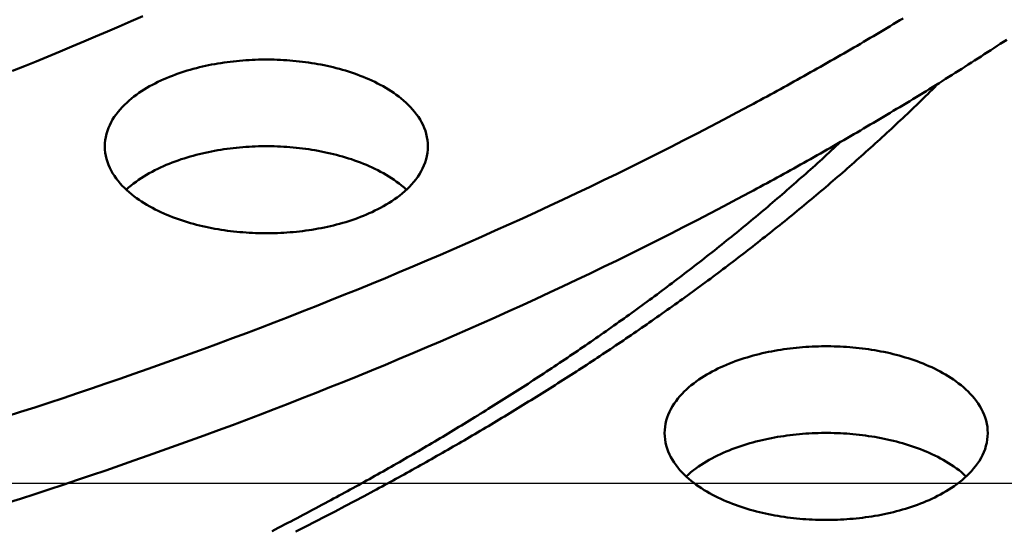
# Model space of a CAD drawing. Header units: millimetres. Extents: x 0 to 841, y 0 to 594.
# Tile 21 of 36: x 411 to 448, y 316 to 336. Entities that reach past the tile are written whole.
import ezdxf

# ---------------------------------------------------------------- set-up
doc = ezdxf.new("R2010")
doc.units = ezdxf.units.MM
for name, color, linetype, lineweight in [('COTA', 7, 'CONTINUOUS', 25), ('FINA', 7, 'CONTINUOUS', 25), ('VIS', 7, 'CONTINUOUS', 50)]:
    doc.layers.add(name, color=color, linetype=linetype, lineweight=lineweight)

msp = doc.modelspace()

# ---------------------------------------------------------------- linework, layer by layer
at = {"layer": 'COTA'}
msp.add_line((335.5, 317.76), (569.498, 317.76), dxfattribs=at)
at = {"layer": 'FINA'}
for points in [[(410.325, 333.549), (410.783, 333.732), (411.24, 333.917), (411.697, 334.104), (412.152, 334.292), (412.608, 334.482), (413.062, 334.673), (413.516, 334.866), (413.969, 335.06), (414.422, 335.256), (414.874, 335.453), (415.325, 335.652)], [(410.325, 333.549), (410.783, 333.732), (411.24, 333.917), (411.697, 334.104), (412.152, 334.292), (412.608, 334.482), (413.062, 334.673), (413.516, 334.866), (413.969, 335.06), (414.422, 335.256), (414.874, 335.453), (415.325, 335.652)], [(438.625, 332.225), (438.754, 332.294), (438.884, 332.364), (439.013, 332.434), (439.142, 332.503), (439.271, 332.574), (439.4, 332.644), (439.529, 332.714), (439.657, 332.784), (439.786, 332.855), (439.915, 332.926), (440.043, 332.997), (440.172, 333.068), (440.3, 333.139), (440.428, 333.21), (440.557, 333.282), (440.685, 333.353), (440.813, 333.425), (440.941, 333.497), (441.069, 333.569), (441.197, 333.641), (441.325, 333.713), (441.452, 333.785), (441.58, 333.858), (441.707, 333.931), (441.835, 334.003), (441.962, 334.076), (442.09, 334.149), (442.217, 334.223), (442.344, 334.296), (442.471, 334.37), (442.598, 334.443), (442.725, 334.517), (442.852, 334.591), (442.978, 334.665), (443.105, 334.739), (443.232, 334.814), (443.358, 334.888), (443.485, 334.963), (443.611, 335.038), (443.737, 335.113), (443.863, 335.188), (443.989, 335.263), (444.115, 335.338), (444.241, 335.414), (444.367, 335.49), (444.493, 335.565)], [(438.625, 328.903), (438.754, 328.972), (438.884, 329.042), (439.013, 329.111), (439.142, 329.181), (439.271, 329.251), (439.4, 329.322), (439.529, 329.392), (439.657, 329.462), (439.786, 329.533), (439.915, 329.604), (440.043, 329.675), (440.172, 329.746), (440.3, 329.817), (440.428, 329.888), (440.557, 329.96), (440.685, 330.031), (440.813, 330.103), (440.941, 330.175), (441.069, 330.247), (441.197, 330.319), (441.325, 330.391), (441.452, 330.463), (441.58, 330.536), (441.707, 330.609), (441.835, 330.681), (441.962, 330.754), (442.09, 330.827), (442.217, 330.901), (442.344, 330.974), (442.471, 331.048), (442.598, 331.121), (442.725, 331.195), (442.852, 331.269), (442.978, 331.343), (443.105, 331.417), (443.232, 331.492), (443.358, 331.566), (443.485, 331.641), (443.611, 331.716), (443.737, 331.791), (443.863, 331.866), (443.989, 331.941), (444.115, 332.016), (444.241, 332.092), (444.367, 332.167), (444.493, 332.243), (444.618, 332.319), (444.744, 332.395), (444.869, 332.472), (444.995, 332.548), (445.12, 332.625), (445.245, 332.701), (445.37, 332.778), (445.495, 332.855), (445.62, 332.932), (445.745, 333.009), (445.87, 333.087), (445.994, 333.164), (446.119, 333.242), (446.243, 333.32), (446.368, 333.398), (446.492, 333.476), (446.616, 333.555), (446.74, 333.633), (446.864, 333.712), (446.988, 333.79), (447.112, 333.869), (447.235, 333.948), (447.359, 334.028), (447.482, 334.107), (447.606, 334.186), (447.729, 334.266), (447.852, 334.346), (447.975, 334.426), (448.098, 334.506), (448.221, 334.586), (448.344, 334.667), (448.467, 334.747)], [(413.867, 330.659), (413.871, 330.779), (413.883, 330.899), (413.903, 331.018), (413.931, 331.135), (413.966, 331.251), (414.007, 331.364), (414.056, 331.474), (414.11, 331.582), (414.17, 331.686), (414.234, 331.788), (414.304, 331.886), (414.378, 331.982), (414.455, 332.074), (414.536, 332.163), (414.621, 332.249), (414.708, 332.332), (414.798, 332.413), (414.89, 332.49), (414.984, 332.565), (415.081, 332.637), (415.179, 332.707), (415.279, 332.774), (415.381, 332.838), (415.484, 332.901), (415.589, 332.961), (415.695, 333.019), (415.801, 333.074), (415.909, 333.128), (416.018, 333.179), (416.128, 333.229), (416.239, 333.277), (416.35, 333.323), (416.462, 333.367), (416.575, 333.409), (416.689, 333.45), (416.803, 333.488), (416.917, 333.526), (417.032, 333.561), (417.148, 333.595), (417.264, 333.627), (417.381, 333.658), (417.498, 333.688), (417.615, 333.716), (417.732, 333.742), (417.85, 333.767), (417.968, 333.79), (418.087, 333.813), (418.206, 333.833), (418.325, 333.853), (418.444, 333.871), (418.563, 333.887), (418.683, 333.903), (418.802, 333.917), (418.922, 333.93), (419.042, 333.941), (419.162, 333.951), (419.282, 333.96), (419.403, 333.968), (419.523, 333.974), (419.643, 333.979), (419.764, 333.983), (419.884, 333.985), (420.005, 333.986), (420.125, 333.986), (420.246, 333.985), (420.366, 333.983), (420.487, 333.979), (420.607, 333.974), (420.728, 333.968), (420.848, 333.96), (420.968, 333.951), (421.088, 333.941), (421.208, 333.93), (421.328, 333.917), (421.448, 333.903), (421.567, 333.887), (421.686, 333.871), (421.806, 333.853), (421.925, 333.833), (422.043, 333.813), (422.162, 333.79), (422.28, 333.767), (422.398, 333.742), (422.515, 333.716), (422.633, 333.688), (422.75, 333.658), (422.866, 333.627), (422.982, 333.595), (423.098, 333.561), (423.213, 333.526), (423.328, 333.488), (423.442, 333.45), (423.555, 333.409), (423.668, 333.367), (423.78, 333.323), (423.892, 333.277), (424.002, 333.229), (424.112, 333.179), (424.221, 333.128), (424.329, 333.074), (424.436, 333.019), (424.541, 332.961), (424.646, 332.901), (424.749, 332.838), (424.851, 332.774), (424.951, 332.707), (425.049, 332.637), (425.146, 332.565), (425.24, 332.49), (425.333, 332.413), (425.423, 332.332), (425.51, 332.249), (425.594, 332.163), (425.675, 332.074), (425.753, 331.982), (425.826, 331.886), (425.896, 331.788), (425.961, 331.686), (426.02, 331.582), (426.075, 331.474), (426.123, 331.364), (426.165, 331.251), (426.2, 331.135), (426.227, 331.018), (426.247, 330.899), (426.259, 330.779), (426.263, 330.659)], [(424.187, 317.46), (424.293, 317.517), (424.399, 317.574), (424.505, 317.631), (424.611, 317.688), (424.716, 317.746), (424.822, 317.803), (424.928, 317.861), (425.033, 317.918), (425.139, 317.976), (425.244, 318.034), (425.349, 318.092), (425.455, 318.15), (425.56, 318.208), (425.665, 318.267), (425.77, 318.325), (425.875, 318.384), (425.98, 318.442), (426.085, 318.501), (426.19, 318.56), (426.295, 318.619), (426.399, 318.678), (426.504, 318.737), (426.609, 318.796), (426.713, 318.856), (426.818, 318.915), (426.922, 318.975), (427.026, 319.035), (427.131, 319.094), (427.235, 319.154), (427.339, 319.214), (427.443, 319.275), (427.547, 319.335), (427.651, 319.395), (427.755, 319.456), (427.859, 319.516), (427.963, 319.577), (428.066, 319.638), (428.17, 319.699), (428.274, 319.76), (428.377, 319.821), (428.481, 319.882), (428.584, 319.944), (428.687, 320.005), (428.791, 320.067), (428.894, 320.129), (428.997, 320.19), (429.1, 320.252), (429.203, 320.314), (429.306, 320.377), (429.409, 320.439), (429.511, 320.501), (429.614, 320.564), (429.717, 320.626), (429.819, 320.689), (429.922, 320.752), (430.024, 320.815), (430.127, 320.878), (430.229, 320.941), (430.331, 321.005), (430.433, 321.068), (430.535, 321.132), (430.637, 321.195), (430.739, 321.259), (430.841, 321.323), (430.943, 321.387), (431.045, 321.451), (431.146, 321.515), (431.248, 321.58), (431.349, 321.644), (431.451, 321.709), (431.552, 321.774), (431.653, 321.838), (431.754, 321.903), (431.856, 321.968), (431.957, 322.034), (432.058, 322.099), (432.158, 322.164), (432.259, 322.23), (432.36, 322.295), (432.461, 322.361), (432.561, 322.427), (432.662, 322.493), (432.762, 322.559), (432.862, 322.626), (432.963, 322.692), (433.063, 322.758), (433.163, 322.825), (433.263, 322.892), (433.363, 322.959), (433.463, 323.026), (433.563, 323.093), (433.662, 323.16), (433.762, 323.227), (433.861, 323.295), (433.961, 323.362), (434.06, 323.43), (434.16, 323.498), (434.259, 323.566), (434.358, 323.634), (434.457, 323.702), (434.556, 323.77), (434.655, 323.839), (434.753, 323.907), (434.852, 323.976), (434.951, 324.045), (435.049, 324.114), (435.148, 324.183), (435.246, 324.252), (435.344, 324.321), (435.443, 324.391), (435.541, 324.46), (435.639, 324.53), (435.737, 324.6), (435.834, 324.67), (435.932, 324.74), (436.03, 324.81), (436.127, 324.88), (436.225, 324.95), (436.322, 325.021), (436.419, 325.092), (436.517, 325.162), (436.614, 325.233), (436.711, 325.304), (436.808, 325.376), (436.904, 325.447), (437.001, 325.518), (437.098, 325.59), (437.194, 325.662), (437.291, 325.733), (437.387, 325.805), (437.483, 325.877), (437.579, 325.95), (437.675, 326.022), (437.771, 326.094), (437.867, 326.167), (437.963, 326.24), (438.059, 326.313), (438.154, 326.386), (438.25, 326.459), (438.345, 326.532), (438.44, 326.605), (438.535, 326.679), (438.63, 326.752), (438.725, 326.826), (438.82, 326.9), (438.915, 326.974), (439.01, 327.048), (439.104, 327.123), (439.199, 327.197), (439.293, 327.272), (439.387, 327.346), (439.481, 327.421), (439.575, 327.496), (439.669, 327.571), (439.763, 327.646), (439.857, 327.722), (439.95, 327.797), (440.044, 327.873), (440.137, 327.948), (440.23, 328.024), (440.324, 328.1), (440.417, 328.177), (440.51, 328.253), (440.602, 328.329), (440.695, 328.406), (440.788, 328.482), (440.88, 328.559), (440.973, 328.636), (441.065, 328.713), (441.157, 328.791), (441.249, 328.868), (441.341, 328.945), (441.433, 329.023), (441.525, 329.101), (441.616, 329.179), (441.708, 329.257), (441.799, 329.335), (441.89, 329.413), (441.981, 329.492), (442.072, 329.57), (442.163, 329.649), (442.254, 329.728), (442.344, 329.807), (442.435, 329.886), (442.525, 329.966), (442.616, 330.045), (442.706, 330.125), (442.796, 330.204), (442.886, 330.284), (442.975, 330.364), (443.065, 330.444), (443.155, 330.525), (443.244, 330.605), (443.333, 330.685), (443.422, 330.766), (443.511, 330.847), (443.6, 330.928), (443.689, 331.009), (443.778, 331.09), (443.866, 331.172), (443.954, 331.253), (444.043, 331.335), (444.131, 331.417), (444.219, 331.499), (444.307, 331.581), (444.394, 331.663), (444.482, 331.746), (444.569, 331.828), (444.657, 331.911), (444.744, 331.994), (444.831, 332.077), (444.918, 332.16), (445.004, 332.243), (445.091, 332.326), (445.177, 332.41), (445.264, 332.494), (445.35, 332.577), (445.436, 332.661), (445.522, 332.746), (445.608, 332.83), (445.693, 332.914), (445.779, 332.999), (445.864, 333.084)], [(410.091, 320.307), (410.637, 320.482), (411.183, 320.659), (411.727, 320.838), (412.272, 321.018), (412.816, 321.199), (413.359, 321.383), (413.902, 321.568), (414.444, 321.754), (414.986, 321.942), (415.527, 322.132), (416.068, 322.324), (416.608, 322.517), (417.147, 322.711), (417.686, 322.908), (418.224, 323.106), (418.761, 323.305), (419.298, 323.507), (419.835, 323.71), (420.37, 323.915), (420.905, 324.121), (421.439, 324.329), (421.973, 324.539), (422.506, 324.751), (423.038, 324.965), (423.57, 325.18), (424.101, 325.397), (424.631, 325.615), (425.16, 325.836), (425.689, 326.058), (426.217, 326.282), (426.744, 326.508), (427.27, 326.736), (427.795, 326.965), (428.32, 327.197), (428.844, 327.43), (429.367, 327.665), (429.889, 327.902), (430.411, 328.141), (430.931, 328.381), (431.451, 328.624), (431.969, 328.868), (432.487, 329.115), (433.004, 329.363), (433.52, 329.613), (434.035, 329.865), (434.549, 330.12), (435.062, 330.376), (435.574, 330.634), (436.085, 330.894), (436.595, 331.156), (437.104, 331.42), (437.612, 331.686), (438.119, 331.954), (438.625, 332.225)], [(424.448, 328.306), (424.341, 328.25), (424.233, 328.196), (424.124, 328.144), (424.014, 328.094), (423.904, 328.046), (423.792, 328), (423.68, 327.956), (423.567, 327.913), (423.454, 327.872), (423.339, 327.833), (423.225, 327.796), (423.109, 327.76), (422.994, 327.726), (422.878, 327.693), (422.761, 327.662), (422.644, 327.633), (422.527, 327.605), (422.409, 327.578), (422.291, 327.553), (422.173, 327.529), (422.054, 327.507), (421.935, 327.486), (421.816, 327.467), (421.697, 327.448), (421.577, 327.432), (421.458, 327.416), (421.338, 327.402), (421.218, 327.389), (421.098, 327.378), (420.978, 327.367), (420.857, 327.358), (420.737, 327.351), (420.617, 327.344), (420.496, 327.339), (420.375, 327.335), (420.255, 327.333), (420.134, 327.331), (420.013, 327.331), (419.893, 327.332), (419.772, 327.335), (419.652, 327.338), (419.531, 327.343), (419.411, 327.35), (419.29, 327.357), (419.17, 327.366), (419.05, 327.376), (418.93, 327.387), (418.81, 327.4), (418.69, 327.414), (418.57, 327.429), (418.451, 327.446), (418.331, 327.464), (418.212, 327.483), (418.093, 327.504), (417.975, 327.526), (417.856, 327.55), (417.738, 327.574), (417.621, 327.601), (417.503, 327.629), (417.386, 327.658), (417.269, 327.689), (417.153, 327.721), (417.037, 327.755), (416.922, 327.791), (416.807, 327.828), (416.693, 327.867), (416.58, 327.907), (416.467, 327.949), (416.354, 327.993), (416.243, 328.039), (416.132, 328.087), (416.022, 328.137), (415.913, 328.188), (415.805, 328.242), (415.698, 328.298), (415.592, 328.355), (415.487, 328.415), (415.384, 328.478), (415.282, 328.542), (415.182, 328.609), (415.083, 328.679), (414.986, 328.751), (414.892, 328.826), (414.799, 328.903), (414.709, 328.984), (414.622, 329.067), (414.538, 329.153), (414.456, 329.242), (414.379, 329.335), (414.305, 329.43), (414.235, 329.529), (414.17, 329.63), (414.11, 329.735), (414.056, 329.843), (414.008, 329.953), (413.966, 330.066), (413.931, 330.182), (413.903, 330.299), (413.883, 330.418), (413.871, 330.538), (413.867, 330.659)], [(414.694, 328.998), (414.784, 329.079), (414.876, 329.157), (414.971, 329.232), (415.067, 329.305), (415.166, 329.375), (415.266, 329.443), (415.368, 329.508), (415.471, 329.571), (415.576, 329.631), (415.682, 329.69), (415.789, 329.746), (415.897, 329.8), (416.006, 329.852), (416.116, 329.902), (416.227, 329.95), (416.339, 329.996), (416.451, 330.04), (416.564, 330.083), (416.678, 330.124), (416.793, 330.163), (416.908, 330.2), (417.023, 330.236), (417.139, 330.27), (417.255, 330.303), (417.372, 330.334), (417.489, 330.364), (417.607, 330.392), (417.725, 330.418), (417.843, 330.443), (417.962, 330.467), (418.081, 330.489), (418.2, 330.51), (418.319, 330.53), (418.439, 330.548), (418.558, 330.565), (418.678, 330.58), (418.798, 330.594), (418.918, 330.607), (419.039, 330.619), (419.159, 330.629), (419.28, 330.638), (419.401, 330.645), (419.521, 330.652), (419.642, 330.657), (419.763, 330.661), (419.884, 330.663), (420.005, 330.664), (420.126, 330.664), (420.246, 330.663), (420.367, 330.661), (420.488, 330.657), (420.609, 330.652), (420.73, 330.645), (420.85, 330.638), (420.971, 330.629), (421.091, 330.619), (421.212, 330.607), (421.332, 330.594), (421.452, 330.58), (421.572, 330.565), (421.692, 330.548), (421.811, 330.53), (421.931, 330.51), (422.05, 330.489), (422.168, 330.467), (422.287, 330.443), (422.405, 330.418), (422.523, 330.392), (422.641, 330.364), (422.758, 330.334), (422.875, 330.303), (422.991, 330.27), (423.107, 330.236), (423.223, 330.2), (423.338, 330.163), (423.452, 330.124), (423.566, 330.083), (423.679, 330.04), (423.791, 329.996), (423.903, 329.95), (424.014, 329.902), (424.124, 329.852), (424.233, 329.8), (424.341, 329.746), (424.449, 329.69), (424.554, 329.631), (424.659, 329.571), (424.762, 329.508), (424.864, 329.443), (424.964, 329.375), (425.063, 329.305), (425.16, 329.232), (425.254, 329.157), (425.346, 329.079), (425.436, 328.998)], [(422.434, 317.048), (422.54, 317.105), (422.646, 317.162), (422.752, 317.219), (422.858, 317.276), (422.964, 317.334), (423.07, 317.391), (423.175, 317.449), (423.281, 317.507), (423.386, 317.565), (423.492, 317.623), (423.597, 317.681), (423.703, 317.739), (423.808, 317.797), (423.913, 317.855), (424.018, 317.914), (424.123, 317.973), (424.228, 318.031), (424.333, 318.09), (424.438, 318.149), (424.543, 318.208), (424.648, 318.267), (424.753, 318.327), (424.857, 318.386), (424.962, 318.446), (425.066, 318.505), (425.171, 318.565), (425.275, 318.625), (425.38, 318.685), (425.484, 318.745), (425.588, 318.805), (425.692, 318.865), (425.796, 318.926), (425.901, 318.986), (426.004, 319.047), (426.108, 319.107), (426.212, 319.168), (426.316, 319.229), (426.42, 319.29), (426.523, 319.352), (426.627, 319.413), (426.73, 319.474), (426.834, 319.536), (426.937, 319.598), (427.04, 319.659), (427.144, 319.721), (427.247, 319.783), (427.35, 319.845), (427.453, 319.908), (427.556, 319.97), (427.659, 320.032), (427.761, 320.095), (427.864, 320.158), (427.967, 320.22), (428.069, 320.283), (428.172, 320.346), (428.274, 320.41), (428.377, 320.473), (428.479, 320.536), (428.581, 320.6), (428.683, 320.663), (428.785, 320.727), (428.887, 320.791), (428.989, 320.855), (429.091, 320.919), (429.193, 320.983), (429.295, 321.048), (429.396, 321.112), (429.498, 321.177), (429.599, 321.242), (429.701, 321.306), (429.802, 321.371), (429.903, 321.436), (430.004, 321.502), (430.106, 321.567), (430.207, 321.632), (430.307, 321.698), (430.408, 321.764), (430.509, 321.829), (430.61, 321.895), (430.71, 321.961), (430.811, 322.027), (430.911, 322.094), (431.012, 322.16), (431.112, 322.227), (431.212, 322.293), (431.312, 322.36), (431.412, 322.427), (431.512, 322.494), (431.612, 322.561), (431.712, 322.628), (431.812, 322.696), (431.911, 322.763), (432.011, 322.831), (432.11, 322.899), (432.21, 322.967), (432.309, 323.035), (432.408, 323.103), (432.507, 323.171), (432.606, 323.239), (432.705, 323.308), (432.804, 323.376), (432.903, 323.445), (433.002, 323.514), (433.1, 323.583), (433.199, 323.652), (433.297, 323.722), (433.396, 323.791), (433.494, 323.86), (433.592, 323.93), (433.69, 324), (433.788, 324.07), (433.886, 324.14), (433.984, 324.21), (434.081, 324.28), (434.179, 324.351), (434.276, 324.421), (434.374, 324.492), (434.471, 324.563), (434.568, 324.634), (434.666, 324.705), (434.763, 324.776), (434.86, 324.847), (434.956, 324.919), (435.053, 324.99), (435.15, 325.062), (435.246, 325.134), (435.343, 325.206), (435.439, 325.278), (435.535, 325.35), (435.632, 325.422), (435.728, 325.495), (435.824, 325.568), (435.919, 325.64), (436.015, 325.713), (436.111, 325.786), (436.206, 325.859), (436.302, 325.933), (436.397, 326.006), (436.492, 326.08), (436.588, 326.153), (436.683, 326.227), (436.778, 326.301), (436.872, 326.375), (436.967, 326.449), (437.062, 326.524), (437.156, 326.598), (437.251, 326.673), (437.345, 326.748), (437.439, 326.823), (437.533, 326.898), (437.627, 326.973), (437.721, 327.048), (437.815, 327.124), (437.909, 327.199), (438.002, 327.275), (438.096, 327.351), (438.189, 327.427), (438.282, 327.503), (438.375, 327.579), (438.468, 327.656), (438.561, 327.732), (438.654, 327.809), (438.746, 327.886), (438.839, 327.963), (438.931, 328.04), (439.024, 328.117), (439.116, 328.194), (439.208, 328.272), (439.3, 328.349), (439.392, 328.427), (439.483, 328.505), (439.575, 328.583), (439.666, 328.661), (439.758, 328.74), (439.849, 328.818), (439.94, 328.897), (440.031, 328.976), (440.122, 329.055), (440.213, 329.134), (440.303, 329.213), (440.394, 329.292), (440.484, 329.372), (440.574, 329.451), (440.665, 329.531), (440.755, 329.611), (440.844, 329.691), (440.934, 329.771), (441.024, 329.852), (441.113, 329.932), (441.203, 330.013), (441.292, 330.093), (441.381, 330.174), (441.47, 330.255), (441.559, 330.337), (441.647, 330.418), (441.736, 330.499), (441.824, 330.581), (441.913, 330.663), (442.001, 330.745), (442.089, 330.827)], [(426.263, 330.659), (426.259, 330.534), (426.246, 330.41), (426.225, 330.287), (426.195, 330.166), (426.158, 330.047), (426.113, 329.93), (426.062, 329.817), (426.004, 329.706), (425.94, 329.599), (425.872, 329.495), (425.798, 329.394), (425.72, 329.296), (425.638, 329.202), (425.553, 329.112), (425.464, 329.024), (425.372, 328.939), (425.277, 328.858), (425.18, 328.78), (425.081, 328.704), (424.98, 328.631), (424.877, 328.561), (424.772, 328.493), (424.665, 328.428), (424.557, 328.366), (424.448, 328.306)], [(410.091, 316.985), (410.637, 317.16), (411.183, 317.337), (411.727, 317.516), (412.272, 317.696), (412.816, 317.877), (413.359, 318.061), (413.902, 318.246), (414.444, 318.432), (414.986, 318.62), (415.527, 318.81), (416.068, 319.001), (416.608, 319.195), (417.147, 319.389), (417.686, 319.586), (418.224, 319.784), (418.761, 319.983), (419.298, 320.185), (419.835, 320.388), (420.37, 320.593), (420.905, 320.799), (421.439, 321.007), (421.973, 321.217), (422.506, 321.429), (423.038, 321.643), (423.57, 321.858), (424.101, 322.075), (424.631, 322.293), (425.16, 322.514), (425.689, 322.736), (426.217, 322.96), (426.744, 323.186), (427.27, 323.414), (427.795, 323.643), (428.32, 323.875), (428.844, 324.108), (429.367, 324.343), (429.889, 324.58), (430.411, 324.819), (430.931, 325.059), (431.451, 325.302), (431.969, 325.546), (432.487, 325.793), (433.004, 326.041), (433.52, 326.291), (434.035, 326.543), (434.549, 326.798), (435.062, 327.054), (435.574, 327.312), (436.085, 327.572), (436.595, 327.834), (437.104, 328.098), (437.612, 328.364), (438.119, 328.632), (438.625, 328.903)], [(435.343, 319.673), (435.347, 319.794), (435.359, 319.914), (435.379, 320.032), (435.407, 320.15), (435.442, 320.265), (435.484, 320.378), (435.532, 320.488), (435.586, 320.596), (435.646, 320.701), (435.711, 320.802), (435.78, 320.901), (435.854, 320.996), (435.931, 321.088), (436.012, 321.177), (436.097, 321.264), (436.184, 321.347), (436.274, 321.427), (436.366, 321.505), (436.461, 321.579), (436.557, 321.651), (436.656, 321.721), (436.756, 321.788), (436.857, 321.853), (436.96, 321.915), (437.065, 321.975), (437.171, 322.033), (437.278, 322.089), (437.385, 322.142), (437.494, 322.194), (437.604, 322.244), (437.715, 322.291), (437.826, 322.337), (437.938, 322.381), (438.051, 322.423), (438.165, 322.464), (438.279, 322.503), (438.394, 322.54), (438.509, 322.576), (438.624, 322.61), (438.74, 322.642), (438.857, 322.673), (438.974, 322.702), (439.091, 322.73), (439.209, 322.756), (439.326, 322.781), (439.445, 322.805), (439.563, 322.827), (439.682, 322.848), (439.801, 322.867), (439.92, 322.885), (440.039, 322.902), (440.159, 322.917), (440.279, 322.931), (440.398, 322.944), (440.518, 322.955), (440.638, 322.966), (440.759, 322.974), (440.879, 322.982), (440.999, 322.988), (441.12, 322.993), (441.24, 322.997), (441.361, 323), (441.481, 323.001), (441.602, 323.001), (441.722, 323), (441.843, 322.997), (441.963, 322.993), (442.083, 322.988), (442.204, 322.982), (442.324, 322.974), (442.444, 322.966), (442.564, 322.955), (442.684, 322.944), (442.804, 322.931), (442.924, 322.917), (443.043, 322.902), (443.163, 322.885), (443.282, 322.867), (443.401, 322.848), (443.519, 322.827), (443.638, 322.805), (443.756, 322.781), (443.874, 322.756), (443.992, 322.73), (444.109, 322.702), (444.226, 322.673), (444.342, 322.642), (444.458, 322.61), (444.574, 322.576), (444.689, 322.54), (444.804, 322.503), (444.918, 322.464), (445.031, 322.423), (445.144, 322.381), (445.256, 322.337), (445.368, 322.291), (445.478, 322.244), (445.588, 322.194), (445.697, 322.142), (445.805, 322.089), (445.912, 322.033), (446.018, 321.975), (446.122, 321.915), (446.225, 321.853), (446.327, 321.788), (446.427, 321.721), (446.526, 321.651), (446.622, 321.579), (446.717, 321.505), (446.809, 321.427), (446.899, 321.347), (446.986, 321.264), (447.07, 321.177), (447.151, 321.088), (447.229, 320.996), (447.302, 320.901), (447.372, 320.802), (447.437, 320.701), (447.496, 320.596), (447.551, 320.488), (447.599, 320.378), (447.641, 320.265), (447.676, 320.15), (447.703, 320.032), (447.723, 319.914), (447.735, 319.794), (447.74, 319.673)], [(445.924, 317.32), (445.817, 317.264), (445.709, 317.21), (445.6, 317.158), (445.491, 317.108), (445.38, 317.06), (445.268, 317.014), (445.156, 316.97), (445.043, 316.928), (444.93, 316.887), (444.816, 316.848), (444.701, 316.81), (444.586, 316.775), (444.47, 316.74), (444.354, 316.708), (444.237, 316.677), (444.12, 316.647), (444.003, 316.619), (443.885, 316.593), (443.767, 316.567), (443.649, 316.544), (443.53, 316.521), (443.411, 316.501), (443.292, 316.481), (443.173, 316.463), (443.054, 316.446), (442.934, 316.431), (442.814, 316.416), (442.694, 316.404), (442.574, 316.392), (442.454, 316.382), (442.334, 316.373), (442.213, 316.365), (442.093, 316.359), (441.972, 316.354), (441.852, 316.35), (441.731, 316.347), (441.61, 316.346), (441.49, 316.346), (441.369, 316.347), (441.248, 316.349), (441.128, 316.353), (441.007, 316.358), (440.887, 316.364), (440.766, 316.372), (440.646, 316.38), (440.526, 316.39), (440.406, 316.402), (440.286, 316.414), (440.166, 316.428), (440.046, 316.444), (439.927, 316.46), (439.807, 316.478), (439.688, 316.498), (439.569, 316.518), (439.451, 316.54), (439.333, 316.564), (439.214, 316.589), (439.097, 316.615), (438.979, 316.643), (438.862, 316.672), (438.746, 316.703), (438.629, 316.736), (438.514, 316.77), (438.398, 316.805), (438.284, 316.842), (438.169, 316.881), (438.056, 316.922), (437.943, 316.964), (437.83, 317.008), (437.719, 317.054), (437.608, 317.101), (437.498, 317.151), (437.389, 317.203), (437.281, 317.256), (437.174, 317.312), (437.068, 317.37), (436.963, 317.43), (436.86, 317.492), (436.758, 317.557), (436.658, 317.624), (436.559, 317.693), (436.463, 317.766), (436.368, 317.84), (436.275, 317.918), (436.185, 317.998), (436.098, 318.081), (436.014, 318.168), (435.933, 318.257), (435.855, 318.349), (435.781, 318.445), (435.711, 318.543), (435.646, 318.645), (435.587, 318.75), (435.532, 318.857), (435.484, 318.968), (435.442, 319.081), (435.407, 319.196), (435.379, 319.314), (435.359, 319.433), (435.347, 319.553), (435.343, 319.673)], [(436.17, 318.012), (436.26, 318.093), (436.352, 318.171), (436.447, 318.247), (436.543, 318.32), (436.642, 318.39), (436.742, 318.457), (436.844, 318.522), (436.947, 318.585), (437.052, 318.646), (437.158, 318.704), (437.265, 318.76), (437.373, 318.814), (437.482, 318.866), (437.592, 318.916), (437.703, 318.964), (437.815, 319.011), (437.927, 319.055), (438.041, 319.097), (438.154, 319.138), (438.269, 319.177), (438.384, 319.215), (438.499, 319.251), (438.615, 319.285), (438.732, 319.317), (438.848, 319.349), (438.966, 319.378), (439.083, 319.406), (439.201, 319.433), (439.319, 319.458), (439.438, 319.482), (439.557, 319.504), (439.676, 319.525), (439.795, 319.544), (439.915, 319.562), (440.034, 319.579), (440.154, 319.595), (440.274, 319.609), (440.395, 319.622), (440.515, 319.633), (440.635, 319.643), (440.756, 319.652), (440.877, 319.66), (440.997, 319.666), (441.118, 319.671), (441.239, 319.675), (441.36, 319.678), (441.481, 319.679), (441.602, 319.679), (441.723, 319.678), (441.844, 319.675), (441.964, 319.671), (442.085, 319.666), (442.206, 319.66), (442.327, 319.652), (442.447, 319.643), (442.568, 319.633), (442.688, 319.622), (442.808, 319.609), (442.928, 319.595), (443.048, 319.579), (443.168, 319.562), (443.287, 319.544), (443.407, 319.525), (443.526, 319.504), (443.645, 319.482), (443.763, 319.458), (443.881, 319.433), (443.999, 319.406), (444.117, 319.378), (444.234, 319.349), (444.351, 319.317), (444.467, 319.285), (444.583, 319.251), (444.699, 319.215), (444.814, 319.177), (444.928, 319.138), (445.042, 319.097), (445.155, 319.055), (445.268, 319.011), (445.379, 318.964), (445.49, 318.916), (445.6, 318.866), (445.709, 318.814), (445.818, 318.76), (445.925, 318.704), (446.031, 318.646), (446.135, 318.585), (446.239, 318.522), (446.34, 318.457), (446.441, 318.39), (446.539, 318.32), (446.636, 318.247), (446.73, 318.171), (446.822, 318.093), (446.912, 318.012)], [(447.74, 319.673), (447.735, 319.549), (447.722, 319.425), (447.701, 319.302), (447.671, 319.18), (447.634, 319.061), (447.589, 318.945), (447.538, 318.831), (447.48, 318.721), (447.417, 318.613), (447.348, 318.509), (447.274, 318.408), (447.196, 318.311), (447.114, 318.217), (447.029, 318.126), (446.94, 318.038), (446.848, 317.954), (446.754, 317.872), (446.657, 317.794), (446.557, 317.718), (446.456, 317.646), (446.353, 317.575), (446.248, 317.508), (446.141, 317.443), (446.033, 317.38), (445.924, 317.32)], [(421.202, 315.909), (421.577, 316.099), (421.952, 316.289), (422.326, 316.481), (422.7, 316.675), (423.073, 316.869), (423.445, 317.065), (423.817, 317.262), (424.187, 317.46)], [(420.284, 315.921), (420.404, 315.983), (420.524, 316.044), (420.644, 316.106), (420.764, 316.168), (420.884, 316.23), (421.003, 316.292), (421.123, 316.354), (421.243, 316.417), (421.362, 316.479), (421.482, 316.542), (421.601, 316.605), (421.72, 316.668), (421.839, 316.731), (421.959, 316.794), (422.078, 316.857), (422.197, 316.921), (422.316, 316.984), (422.434, 317.048)]]:
    msp.add_lwpolyline(points, dxfattribs=at)
at = {"layer": 'VIS'}
for points in [[(410.325, 333.549), (410.783, 333.732), (411.24, 333.917), (411.697, 334.104), (412.152, 334.292), (412.608, 334.482), (413.062, 334.673), (413.516, 334.866), (413.969, 335.06), (414.422, 335.256), (414.874, 335.453), (415.325, 335.652)], [(410.325, 333.549), (410.783, 333.732), (411.24, 333.917), (411.697, 334.104), (412.152, 334.292), (412.608, 334.482), (413.062, 334.673), (413.516, 334.866), (413.969, 335.06), (414.422, 335.256), (414.874, 335.453), (415.325, 335.652)], [(438.625, 332.225), (438.754, 332.294), (438.884, 332.364), (439.013, 332.434), (439.142, 332.503), (439.271, 332.574), (439.4, 332.644), (439.529, 332.714), (439.657, 332.784), (439.786, 332.855), (439.915, 332.926), (440.043, 332.997), (440.172, 333.068), (440.3, 333.139), (440.428, 333.21), (440.557, 333.282), (440.685, 333.353), (440.813, 333.425), (440.941, 333.497), (441.069, 333.569), (441.197, 333.641), (441.325, 333.713), (441.452, 333.785), (441.58, 333.858), (441.707, 333.931), (441.835, 334.003), (441.962, 334.076), (442.09, 334.149), (442.217, 334.223), (442.344, 334.296), (442.471, 334.37), (442.598, 334.443), (442.725, 334.517), (442.852, 334.591), (442.978, 334.665), (443.105, 334.739), (443.232, 334.814), (443.358, 334.888), (443.485, 334.963), (443.611, 335.038), (443.737, 335.113), (443.863, 335.188), (443.989, 335.263), (444.115, 335.338), (444.241, 335.414), (444.367, 335.49), (444.493, 335.565)], [(438.625, 328.903), (438.754, 328.972), (438.884, 329.042), (439.013, 329.111), (439.142, 329.181), (439.271, 329.251), (439.4, 329.322), (439.529, 329.392), (439.657, 329.462), (439.786, 329.533), (439.915, 329.604), (440.043, 329.675), (440.172, 329.746), (440.3, 329.817), (440.428, 329.888), (440.557, 329.96), (440.685, 330.031), (440.813, 330.103), (440.941, 330.175), (441.069, 330.247), (441.197, 330.319), (441.325, 330.391), (441.452, 330.463), (441.58, 330.536), (441.707, 330.609), (441.835, 330.681), (441.962, 330.754), (442.09, 330.827), (442.217, 330.901), (442.344, 330.974), (442.471, 331.048), (442.598, 331.121), (442.725, 331.195), (442.852, 331.269), (442.978, 331.343), (443.105, 331.417), (443.232, 331.492), (443.358, 331.566), (443.485, 331.641), (443.611, 331.716), (443.737, 331.791), (443.863, 331.866), (443.989, 331.941), (444.115, 332.016), (444.241, 332.092), (444.367, 332.167), (444.493, 332.243), (444.618, 332.319), (444.744, 332.395), (444.869, 332.472), (444.995, 332.548), (445.12, 332.625), (445.245, 332.701), (445.37, 332.778), (445.495, 332.855), (445.62, 332.932), (445.745, 333.009), (445.87, 333.087), (445.994, 333.164), (446.119, 333.242), (446.243, 333.32), (446.368, 333.398), (446.492, 333.476), (446.616, 333.555), (446.74, 333.633), (446.864, 333.712), (446.988, 333.79), (447.112, 333.869), (447.235, 333.948), (447.359, 334.028), (447.482, 334.107), (447.606, 334.186), (447.729, 334.266), (447.852, 334.346), (447.975, 334.426), (448.098, 334.506), (448.221, 334.586), (448.344, 334.667), (448.467, 334.747)], [(413.867, 330.659), (413.871, 330.779), (413.883, 330.899), (413.903, 331.018), (413.931, 331.135), (413.966, 331.251), (414.007, 331.364), (414.056, 331.474), (414.11, 331.582), (414.17, 331.686), (414.234, 331.788), (414.304, 331.886), (414.378, 331.982), (414.455, 332.074), (414.536, 332.163), (414.621, 332.249), (414.708, 332.332), (414.798, 332.413), (414.89, 332.49), (414.984, 332.565), (415.081, 332.637), (415.179, 332.707), (415.279, 332.774), (415.381, 332.838), (415.484, 332.901), (415.589, 332.961), (415.695, 333.019), (415.801, 333.074), (415.909, 333.128), (416.018, 333.179), (416.128, 333.229), (416.239, 333.277), (416.35, 333.323), (416.462, 333.367), (416.575, 333.409), (416.689, 333.45), (416.803, 333.488), (416.917, 333.526), (417.032, 333.561), (417.148, 333.595), (417.264, 333.627), (417.381, 333.658), (417.498, 333.688), (417.615, 333.716), (417.732, 333.742), (417.85, 333.767), (417.968, 333.79), (418.087, 333.813), (418.206, 333.833), (418.325, 333.853), (418.444, 333.871), (418.563, 333.887), (418.683, 333.903), (418.802, 333.917), (418.922, 333.93), (419.042, 333.941), (419.162, 333.951), (419.282, 333.96), (419.403, 333.968), (419.523, 333.974), (419.643, 333.979), (419.764, 333.983), (419.884, 333.985), (420.005, 333.986), (420.125, 333.986), (420.246, 333.985), (420.366, 333.983), (420.487, 333.979), (420.607, 333.974), (420.728, 333.968), (420.848, 333.96), (420.968, 333.951), (421.088, 333.941), (421.208, 333.93), (421.328, 333.917), (421.448, 333.903), (421.567, 333.887), (421.686, 333.871), (421.806, 333.853), (421.925, 333.833), (422.043, 333.813), (422.162, 333.79), (422.28, 333.767), (422.398, 333.742), (422.515, 333.716), (422.633, 333.688), (422.75, 333.658), (422.866, 333.627), (422.982, 333.595), (423.098, 333.561), (423.213, 333.526), (423.328, 333.488), (423.442, 333.45), (423.555, 333.409), (423.668, 333.367), (423.78, 333.323), (423.892, 333.277), (424.002, 333.229), (424.112, 333.179), (424.221, 333.128), (424.329, 333.074), (424.436, 333.019), (424.541, 332.961), (424.646, 332.901), (424.749, 332.838), (424.851, 332.774), (424.951, 332.707), (425.049, 332.637), (425.146, 332.565), (425.24, 332.49), (425.333, 332.413), (425.423, 332.332), (425.51, 332.249), (425.594, 332.163), (425.675, 332.074), (425.753, 331.982), (425.826, 331.886), (425.896, 331.788), (425.961, 331.686), (426.02, 331.582), (426.075, 331.474), (426.123, 331.364), (426.165, 331.251), (426.2, 331.135), (426.227, 331.018), (426.247, 330.899), (426.259, 330.779), (426.263, 330.659)], [(424.187, 317.46), (424.293, 317.517), (424.399, 317.574), (424.505, 317.631), (424.611, 317.688), (424.716, 317.746), (424.822, 317.803), (424.928, 317.861), (425.033, 317.918), (425.139, 317.976), (425.244, 318.034), (425.349, 318.092), (425.455, 318.15), (425.56, 318.208), (425.665, 318.267), (425.77, 318.325), (425.875, 318.384), (425.98, 318.442), (426.085, 318.501), (426.19, 318.56), (426.295, 318.619), (426.399, 318.678), (426.504, 318.737), (426.609, 318.796), (426.713, 318.856), (426.818, 318.915), (426.922, 318.975), (427.026, 319.035), (427.131, 319.094), (427.235, 319.154), (427.339, 319.214), (427.443, 319.275), (427.547, 319.335), (427.651, 319.395), (427.755, 319.456), (427.859, 319.516), (427.963, 319.577), (428.066, 319.638), (428.17, 319.699), (428.274, 319.76), (428.377, 319.821), (428.481, 319.882), (428.584, 319.944), (428.687, 320.005), (428.791, 320.067), (428.894, 320.129), (428.997, 320.19), (429.1, 320.252), (429.203, 320.314), (429.306, 320.377), (429.409, 320.439), (429.511, 320.501), (429.614, 320.564), (429.717, 320.626), (429.819, 320.689), (429.922, 320.752), (430.024, 320.815), (430.127, 320.878), (430.229, 320.941), (430.331, 321.005), (430.433, 321.068), (430.535, 321.132), (430.637, 321.195), (430.739, 321.259), (430.841, 321.323), (430.943, 321.387), (431.045, 321.451), (431.146, 321.515), (431.248, 321.58), (431.349, 321.644), (431.451, 321.709), (431.552, 321.774), (431.653, 321.838), (431.754, 321.903), (431.856, 321.968), (431.957, 322.034), (432.058, 322.099), (432.158, 322.164), (432.259, 322.23), (432.36, 322.295), (432.461, 322.361), (432.561, 322.427), (432.662, 322.493), (432.762, 322.559), (432.862, 322.626), (432.963, 322.692), (433.063, 322.758), (433.163, 322.825), (433.263, 322.892), (433.363, 322.959), (433.463, 323.026), (433.563, 323.093), (433.662, 323.16), (433.762, 323.227), (433.861, 323.295), (433.961, 323.362), (434.06, 323.43), (434.16, 323.498), (434.259, 323.566), (434.358, 323.634), (434.457, 323.702), (434.556, 323.77), (434.655, 323.839), (434.753, 323.907), (434.852, 323.976), (434.951, 324.045), (435.049, 324.114), (435.148, 324.183), (435.246, 324.252), (435.344, 324.321), (435.443, 324.391), (435.541, 324.46), (435.639, 324.53), (435.737, 324.6), (435.834, 324.67), (435.932, 324.74), (436.03, 324.81), (436.127, 324.88), (436.225, 324.95), (436.322, 325.021), (436.419, 325.092), (436.517, 325.162), (436.614, 325.233), (436.711, 325.304), (436.808, 325.376), (436.904, 325.447), (437.001, 325.518), (437.098, 325.59), (437.194, 325.662), (437.291, 325.733), (437.387, 325.805), (437.483, 325.877), (437.579, 325.95), (437.675, 326.022), (437.771, 326.094), (437.867, 326.167), (437.963, 326.24), (438.059, 326.313), (438.154, 326.386), (438.25, 326.459), (438.345, 326.532), (438.44, 326.605), (438.535, 326.679), (438.63, 326.752), (438.725, 326.826), (438.82, 326.9), (438.915, 326.974), (439.01, 327.048), (439.104, 327.123), (439.199, 327.197), (439.293, 327.272), (439.387, 327.346), (439.481, 327.421), (439.575, 327.496), (439.669, 327.571), (439.763, 327.646), (439.857, 327.722), (439.95, 327.797), (440.044, 327.873), (440.137, 327.948), (440.23, 328.024), (440.324, 328.1), (440.417, 328.177), (440.51, 328.253), (440.602, 328.329), (440.695, 328.406), (440.788, 328.482), (440.88, 328.559), (440.973, 328.636), (441.065, 328.713), (441.157, 328.791), (441.249, 328.868), (441.341, 328.945), (441.433, 329.023), (441.525, 329.101), (441.616, 329.179), (441.708, 329.257), (441.799, 329.335), (441.89, 329.413), (441.981, 329.492), (442.072, 329.57), (442.163, 329.649), (442.254, 329.728), (442.344, 329.807), (442.435, 329.886), (442.525, 329.966), (442.616, 330.045), (442.706, 330.125), (442.796, 330.204), (442.886, 330.284), (442.975, 330.364), (443.065, 330.444), (443.155, 330.525), (443.244, 330.605), (443.333, 330.685), (443.422, 330.766), (443.511, 330.847), (443.6, 330.928), (443.689, 331.009), (443.778, 331.09), (443.866, 331.172), (443.954, 331.253), (444.043, 331.335), (444.131, 331.417), (444.219, 331.499), (444.307, 331.581), (444.394, 331.663), (444.482, 331.746), (444.569, 331.828), (444.657, 331.911), (444.744, 331.994), (444.831, 332.077), (444.918, 332.16), (445.004, 332.243), (445.091, 332.326), (445.177, 332.41), (445.264, 332.494), (445.35, 332.577), (445.436, 332.661), (445.522, 332.746), (445.608, 332.83), (445.693, 332.914), (445.779, 332.999), (445.864, 333.084)], [(410.091, 320.307), (410.637, 320.482), (411.183, 320.659), (411.727, 320.838), (412.272, 321.018), (412.816, 321.199), (413.359, 321.383), (413.902, 321.568), (414.444, 321.754), (414.986, 321.942), (415.527, 322.132), (416.068, 322.324), (416.608, 322.517), (417.147, 322.711), (417.686, 322.908), (418.224, 323.106), (418.761, 323.305), (419.298, 323.507), (419.835, 323.71), (420.37, 323.915), (420.905, 324.121), (421.439, 324.329), (421.973, 324.539), (422.506, 324.751), (423.038, 324.965), (423.57, 325.18), (424.101, 325.397), (424.631, 325.615), (425.16, 325.836), (425.689, 326.058), (426.217, 326.282), (426.744, 326.508), (427.27, 326.736), (427.795, 326.965), (428.32, 327.197), (428.844, 327.43), (429.367, 327.665), (429.889, 327.902), (430.411, 328.141), (430.931, 328.381), (431.451, 328.624), (431.969, 328.868), (432.487, 329.115), (433.004, 329.363), (433.52, 329.613), (434.035, 329.865), (434.549, 330.12), (435.062, 330.376), (435.574, 330.634), (436.085, 330.894), (436.595, 331.156), (437.104, 331.42), (437.612, 331.686), (438.119, 331.954), (438.625, 332.225)], [(424.448, 328.306), (424.341, 328.25), (424.233, 328.196), (424.124, 328.144), (424.014, 328.094), (423.904, 328.046), (423.792, 328), (423.68, 327.956), (423.567, 327.913), (423.454, 327.872), (423.339, 327.833), (423.225, 327.796), (423.109, 327.76), (422.994, 327.726), (422.878, 327.693), (422.761, 327.662), (422.644, 327.633), (422.527, 327.605), (422.409, 327.578), (422.291, 327.553), (422.173, 327.529), (422.054, 327.507), (421.935, 327.486), (421.816, 327.467), (421.697, 327.448), (421.577, 327.432), (421.458, 327.416), (421.338, 327.402), (421.218, 327.389), (421.098, 327.378), (420.978, 327.367), (420.857, 327.358), (420.737, 327.351), (420.617, 327.344), (420.496, 327.339), (420.375, 327.335), (420.255, 327.333), (420.134, 327.331), (420.013, 327.331), (419.893, 327.332), (419.772, 327.335), (419.652, 327.338), (419.531, 327.343), (419.411, 327.35), (419.29, 327.357), (419.17, 327.366), (419.05, 327.376), (418.93, 327.387), (418.81, 327.4), (418.69, 327.414), (418.57, 327.429), (418.451, 327.446), (418.331, 327.464), (418.212, 327.483), (418.093, 327.504), (417.975, 327.526), (417.856, 327.55), (417.738, 327.574), (417.621, 327.601), (417.503, 327.629), (417.386, 327.658), (417.269, 327.689), (417.153, 327.721), (417.037, 327.755), (416.922, 327.791), (416.807, 327.828), (416.693, 327.867), (416.58, 327.907), (416.467, 327.949), (416.354, 327.993), (416.243, 328.039), (416.132, 328.087), (416.022, 328.137), (415.913, 328.188), (415.805, 328.242), (415.698, 328.298), (415.592, 328.355), (415.487, 328.415), (415.384, 328.478), (415.282, 328.542), (415.182, 328.609), (415.083, 328.679), (414.986, 328.751), (414.892, 328.826), (414.799, 328.903), (414.709, 328.984), (414.622, 329.067), (414.538, 329.153), (414.456, 329.242), (414.379, 329.335), (414.305, 329.43), (414.235, 329.529), (414.17, 329.63), (414.11, 329.735), (414.056, 329.843), (414.008, 329.953), (413.966, 330.066), (413.931, 330.182), (413.903, 330.299), (413.883, 330.418), (413.871, 330.538), (413.867, 330.659)], [(414.694, 328.998), (414.784, 329.079), (414.876, 329.157), (414.971, 329.232), (415.067, 329.305), (415.166, 329.375), (415.266, 329.443), (415.368, 329.508), (415.471, 329.571), (415.576, 329.631), (415.682, 329.69), (415.789, 329.746), (415.897, 329.8), (416.006, 329.852), (416.116, 329.902), (416.227, 329.95), (416.339, 329.996), (416.451, 330.04), (416.564, 330.083), (416.678, 330.124), (416.793, 330.163), (416.908, 330.2), (417.023, 330.236), (417.139, 330.27), (417.255, 330.303), (417.372, 330.334), (417.489, 330.364), (417.607, 330.392), (417.725, 330.418), (417.843, 330.443), (417.962, 330.467), (418.081, 330.489), (418.2, 330.51), (418.319, 330.53), (418.439, 330.548), (418.558, 330.565), (418.678, 330.58), (418.798, 330.594), (418.918, 330.607), (419.039, 330.619), (419.159, 330.629), (419.28, 330.638), (419.401, 330.645), (419.521, 330.652), (419.642, 330.657), (419.763, 330.661), (419.884, 330.663), (420.005, 330.664), (420.126, 330.664), (420.246, 330.663), (420.367, 330.661), (420.488, 330.657), (420.609, 330.652), (420.73, 330.645), (420.85, 330.638), (420.971, 330.629), (421.091, 330.619), (421.212, 330.607), (421.332, 330.594), (421.452, 330.58), (421.572, 330.565), (421.692, 330.548), (421.811, 330.53), (421.931, 330.51), (422.05, 330.489), (422.168, 330.467), (422.287, 330.443), (422.405, 330.418), (422.523, 330.392), (422.641, 330.364), (422.758, 330.334), (422.875, 330.303), (422.991, 330.27), (423.107, 330.236), (423.223, 330.2), (423.338, 330.163), (423.452, 330.124), (423.566, 330.083), (423.679, 330.04), (423.791, 329.996), (423.903, 329.95), (424.014, 329.902), (424.124, 329.852), (424.233, 329.8), (424.341, 329.746), (424.449, 329.69), (424.554, 329.631), (424.659, 329.571), (424.762, 329.508), (424.864, 329.443), (424.964, 329.375), (425.063, 329.305), (425.16, 329.232), (425.254, 329.157), (425.346, 329.079), (425.436, 328.998)], [(422.434, 317.048), (422.54, 317.105), (422.646, 317.162), (422.752, 317.219), (422.858, 317.276), (422.964, 317.334), (423.07, 317.391), (423.175, 317.449), (423.281, 317.507), (423.386, 317.565), (423.492, 317.623), (423.597, 317.681), (423.703, 317.739), (423.808, 317.797), (423.913, 317.855), (424.018, 317.914), (424.123, 317.973), (424.228, 318.031), (424.333, 318.09), (424.438, 318.149), (424.543, 318.208), (424.648, 318.267), (424.753, 318.327), (424.857, 318.386), (424.962, 318.446), (425.066, 318.505), (425.171, 318.565), (425.275, 318.625), (425.38, 318.685), (425.484, 318.745), (425.588, 318.805), (425.692, 318.865), (425.796, 318.926), (425.901, 318.986), (426.004, 319.047), (426.108, 319.107), (426.212, 319.168), (426.316, 319.229), (426.42, 319.29), (426.523, 319.352), (426.627, 319.413), (426.73, 319.474), (426.834, 319.536), (426.937, 319.598), (427.04, 319.659), (427.144, 319.721), (427.247, 319.783), (427.35, 319.845), (427.453, 319.908), (427.556, 319.97), (427.659, 320.032), (427.761, 320.095), (427.864, 320.158), (427.967, 320.22), (428.069, 320.283), (428.172, 320.346), (428.274, 320.41), (428.377, 320.473), (428.479, 320.536), (428.581, 320.6), (428.683, 320.663), (428.785, 320.727), (428.887, 320.791), (428.989, 320.855), (429.091, 320.919), (429.193, 320.983), (429.295, 321.048), (429.396, 321.112), (429.498, 321.177), (429.599, 321.242), (429.701, 321.306), (429.802, 321.371), (429.903, 321.436), (430.004, 321.502), (430.106, 321.567), (430.207, 321.632), (430.307, 321.698), (430.408, 321.764), (430.509, 321.829), (430.61, 321.895), (430.71, 321.961), (430.811, 322.027), (430.911, 322.094), (431.012, 322.16), (431.112, 322.227), (431.212, 322.293), (431.312, 322.36), (431.412, 322.427), (431.512, 322.494), (431.612, 322.561), (431.712, 322.628), (431.812, 322.696), (431.911, 322.763), (432.011, 322.831), (432.11, 322.899), (432.21, 322.967), (432.309, 323.035), (432.408, 323.103), (432.507, 323.171), (432.606, 323.239), (432.705, 323.308), (432.804, 323.376), (432.903, 323.445), (433.002, 323.514), (433.1, 323.583), (433.199, 323.652), (433.297, 323.722), (433.396, 323.791), (433.494, 323.86), (433.592, 323.93), (433.69, 324), (433.788, 324.07), (433.886, 324.14), (433.984, 324.21), (434.081, 324.28), (434.179, 324.351), (434.276, 324.421), (434.374, 324.492), (434.471, 324.563), (434.568, 324.634), (434.666, 324.705), (434.763, 324.776), (434.86, 324.847), (434.956, 324.919), (435.053, 324.99), (435.15, 325.062), (435.246, 325.134), (435.343, 325.206), (435.439, 325.278), (435.535, 325.35), (435.632, 325.422), (435.728, 325.495), (435.824, 325.568), (435.919, 325.64), (436.015, 325.713), (436.111, 325.786), (436.206, 325.859), (436.302, 325.933), (436.397, 326.006), (436.492, 326.08), (436.588, 326.153), (436.683, 326.227), (436.778, 326.301), (436.872, 326.375), (436.967, 326.449), (437.062, 326.524), (437.156, 326.598), (437.251, 326.673), (437.345, 326.748), (437.439, 326.823), (437.533, 326.898), (437.627, 326.973), (437.721, 327.048), (437.815, 327.124), (437.909, 327.199), (438.002, 327.275), (438.096, 327.351), (438.189, 327.427), (438.282, 327.503), (438.375, 327.579), (438.468, 327.656), (438.561, 327.732), (438.654, 327.809), (438.746, 327.886), (438.839, 327.963), (438.931, 328.04), (439.024, 328.117), (439.116, 328.194), (439.208, 328.272), (439.3, 328.349), (439.392, 328.427), (439.483, 328.505), (439.575, 328.583), (439.666, 328.661), (439.758, 328.74), (439.849, 328.818), (439.94, 328.897), (440.031, 328.976), (440.122, 329.055), (440.213, 329.134), (440.303, 329.213), (440.394, 329.292), (440.484, 329.372), (440.574, 329.451), (440.665, 329.531), (440.755, 329.611), (440.844, 329.691), (440.934, 329.771), (441.024, 329.852), (441.113, 329.932), (441.203, 330.013), (441.292, 330.093), (441.381, 330.174), (441.47, 330.255), (441.559, 330.337), (441.647, 330.418), (441.736, 330.499), (441.824, 330.581), (441.913, 330.663), (442.001, 330.745), (442.089, 330.827)], [(426.263, 330.659), (426.259, 330.534), (426.246, 330.41), (426.225, 330.287), (426.195, 330.166), (426.158, 330.047), (426.113, 329.93), (426.062, 329.817), (426.004, 329.706), (425.94, 329.599), (425.872, 329.495), (425.798, 329.394), (425.72, 329.296), (425.638, 329.202), (425.553, 329.112), (425.464, 329.024), (425.372, 328.939), (425.277, 328.858), (425.18, 328.78), (425.081, 328.704), (424.98, 328.631), (424.877, 328.561), (424.772, 328.493), (424.665, 328.428), (424.557, 328.366), (424.448, 328.306)], [(410.091, 316.985), (410.637, 317.16), (411.183, 317.337), (411.727, 317.516), (412.272, 317.696), (412.816, 317.877), (413.359, 318.061), (413.902, 318.246), (414.444, 318.432), (414.986, 318.62), (415.527, 318.81), (416.068, 319.001), (416.608, 319.195), (417.147, 319.389), (417.686, 319.586), (418.224, 319.784), (418.761, 319.983), (419.298, 320.185), (419.835, 320.388), (420.37, 320.593), (420.905, 320.799), (421.439, 321.007), (421.973, 321.217), (422.506, 321.429), (423.038, 321.643), (423.57, 321.858), (424.101, 322.075), (424.631, 322.293), (425.16, 322.514), (425.689, 322.736), (426.217, 322.96), (426.744, 323.186), (427.27, 323.414), (427.795, 323.643), (428.32, 323.875), (428.844, 324.108), (429.367, 324.343), (429.889, 324.58), (430.411, 324.819), (430.931, 325.059), (431.451, 325.302), (431.969, 325.546), (432.487, 325.793), (433.004, 326.041), (433.52, 326.291), (434.035, 326.543), (434.549, 326.798), (435.062, 327.054), (435.574, 327.312), (436.085, 327.572), (436.595, 327.834), (437.104, 328.098), (437.612, 328.364), (438.119, 328.632), (438.625, 328.903)], [(435.343, 319.673), (435.347, 319.794), (435.359, 319.914), (435.379, 320.032), (435.407, 320.15), (435.442, 320.265), (435.484, 320.378), (435.532, 320.488), (435.586, 320.596), (435.646, 320.701), (435.711, 320.802), (435.78, 320.901), (435.854, 320.996), (435.931, 321.088), (436.012, 321.177), (436.097, 321.264), (436.184, 321.347), (436.274, 321.427), (436.366, 321.505), (436.461, 321.579), (436.557, 321.651), (436.656, 321.721), (436.756, 321.788), (436.857, 321.853), (436.96, 321.915), (437.065, 321.975), (437.171, 322.033), (437.278, 322.089), (437.385, 322.142), (437.494, 322.194), (437.604, 322.244), (437.715, 322.291), (437.826, 322.337), (437.938, 322.381), (438.051, 322.423), (438.165, 322.464), (438.279, 322.503), (438.394, 322.54), (438.509, 322.576), (438.624, 322.61), (438.74, 322.642), (438.857, 322.673), (438.974, 322.702), (439.091, 322.73), (439.209, 322.756), (439.326, 322.781), (439.445, 322.805), (439.563, 322.827), (439.682, 322.848), (439.801, 322.867), (439.92, 322.885), (440.039, 322.902), (440.159, 322.917), (440.279, 322.931), (440.398, 322.944), (440.518, 322.955), (440.638, 322.966), (440.759, 322.974), (440.879, 322.982), (440.999, 322.988), (441.12, 322.993), (441.24, 322.997), (441.361, 323), (441.481, 323.001), (441.602, 323.001), (441.722, 323), (441.843, 322.997), (441.963, 322.993), (442.083, 322.988), (442.204, 322.982), (442.324, 322.974), (442.444, 322.966), (442.564, 322.955), (442.684, 322.944), (442.804, 322.931), (442.924, 322.917), (443.043, 322.902), (443.163, 322.885), (443.282, 322.867), (443.401, 322.848), (443.519, 322.827), (443.638, 322.805), (443.756, 322.781), (443.874, 322.756), (443.992, 322.73), (444.109, 322.702), (444.226, 322.673), (444.342, 322.642), (444.458, 322.61), (444.574, 322.576), (444.689, 322.54), (444.804, 322.503), (444.918, 322.464), (445.031, 322.423), (445.144, 322.381), (445.256, 322.337), (445.368, 322.291), (445.478, 322.244), (445.588, 322.194), (445.697, 322.142), (445.805, 322.089), (445.912, 322.033), (446.018, 321.975), (446.122, 321.915), (446.225, 321.853), (446.327, 321.788), (446.427, 321.721), (446.526, 321.651), (446.622, 321.579), (446.717, 321.505), (446.809, 321.427), (446.899, 321.347), (446.986, 321.264), (447.07, 321.177), (447.151, 321.088), (447.229, 320.996), (447.302, 320.901), (447.372, 320.802), (447.437, 320.701), (447.496, 320.596), (447.551, 320.488), (447.599, 320.378), (447.641, 320.265), (447.676, 320.15), (447.703, 320.032), (447.723, 319.914), (447.735, 319.794), (447.74, 319.673)], [(445.924, 317.32), (445.817, 317.264), (445.709, 317.21), (445.6, 317.158), (445.491, 317.108), (445.38, 317.06), (445.268, 317.014), (445.156, 316.97), (445.043, 316.928), (444.93, 316.887), (444.816, 316.848), (444.701, 316.81), (444.586, 316.775), (444.47, 316.74), (444.354, 316.708), (444.237, 316.677), (444.12, 316.647), (444.003, 316.619), (443.885, 316.593), (443.767, 316.567), (443.649, 316.544), (443.53, 316.521), (443.411, 316.501), (443.292, 316.481), (443.173, 316.463), (443.054, 316.446), (442.934, 316.431), (442.814, 316.416), (442.694, 316.404), (442.574, 316.392), (442.454, 316.382), (442.334, 316.373), (442.213, 316.365), (442.093, 316.359), (441.972, 316.354), (441.852, 316.35), (441.731, 316.347), (441.61, 316.346), (441.49, 316.346), (441.369, 316.347), (441.248, 316.349), (441.128, 316.353), (441.007, 316.358), (440.887, 316.364), (440.766, 316.372), (440.646, 316.38), (440.526, 316.39), (440.406, 316.402), (440.286, 316.414), (440.166, 316.428), (440.046, 316.444), (439.927, 316.46), (439.807, 316.478), (439.688, 316.498), (439.569, 316.518), (439.451, 316.54), (439.333, 316.564), (439.214, 316.589), (439.097, 316.615), (438.979, 316.643), (438.862, 316.672), (438.746, 316.703), (438.629, 316.736), (438.514, 316.77), (438.398, 316.805), (438.284, 316.842), (438.169, 316.881), (438.056, 316.922), (437.943, 316.964), (437.83, 317.008), (437.719, 317.054), (437.608, 317.101), (437.498, 317.151), (437.389, 317.203), (437.281, 317.256), (437.174, 317.312), (437.068, 317.37), (436.963, 317.43), (436.86, 317.492), (436.758, 317.557), (436.658, 317.624), (436.559, 317.693), (436.463, 317.766), (436.368, 317.84), (436.275, 317.918), (436.185, 317.998), (436.098, 318.081), (436.014, 318.168), (435.933, 318.257), (435.855, 318.349), (435.781, 318.445), (435.711, 318.543), (435.646, 318.645), (435.587, 318.75), (435.532, 318.857), (435.484, 318.968), (435.442, 319.081), (435.407, 319.196), (435.379, 319.314), (435.359, 319.433), (435.347, 319.553), (435.343, 319.673)], [(436.17, 318.012), (436.26, 318.093), (436.352, 318.171), (436.447, 318.247), (436.543, 318.32), (436.642, 318.39), (436.742, 318.457), (436.844, 318.522), (436.947, 318.585), (437.052, 318.646), (437.158, 318.704), (437.265, 318.76), (437.373, 318.814), (437.482, 318.866), (437.592, 318.916), (437.703, 318.964), (437.815, 319.011), (437.927, 319.055), (438.041, 319.097), (438.154, 319.138), (438.269, 319.177), (438.384, 319.215), (438.499, 319.251), (438.615, 319.285), (438.732, 319.317), (438.848, 319.349), (438.966, 319.378), (439.083, 319.406), (439.201, 319.433), (439.319, 319.458), (439.438, 319.482), (439.557, 319.504), (439.676, 319.525), (439.795, 319.544), (439.915, 319.562), (440.034, 319.579), (440.154, 319.595), (440.274, 319.609), (440.395, 319.622), (440.515, 319.633), (440.635, 319.643), (440.756, 319.652), (440.877, 319.66), (440.997, 319.666), (441.118, 319.671), (441.239, 319.675), (441.36, 319.678), (441.481, 319.679), (441.602, 319.679), (441.723, 319.678), (441.844, 319.675), (441.964, 319.671), (442.085, 319.666), (442.206, 319.66), (442.327, 319.652), (442.447, 319.643), (442.568, 319.633), (442.688, 319.622), (442.808, 319.609), (442.928, 319.595), (443.048, 319.579), (443.168, 319.562), (443.287, 319.544), (443.407, 319.525), (443.526, 319.504), (443.645, 319.482), (443.763, 319.458), (443.881, 319.433), (443.999, 319.406), (444.117, 319.378), (444.234, 319.349), (444.351, 319.317), (444.467, 319.285), (444.583, 319.251), (444.699, 319.215), (444.814, 319.177), (444.928, 319.138), (445.042, 319.097), (445.155, 319.055), (445.268, 319.011), (445.379, 318.964), (445.49, 318.916), (445.6, 318.866), (445.709, 318.814), (445.818, 318.76), (445.925, 318.704), (446.031, 318.646), (446.135, 318.585), (446.239, 318.522), (446.34, 318.457), (446.441, 318.39), (446.539, 318.32), (446.636, 318.247), (446.73, 318.171), (446.822, 318.093), (446.912, 318.012)], [(447.74, 319.673), (447.735, 319.549), (447.722, 319.425), (447.701, 319.302), (447.671, 319.18), (447.634, 319.061), (447.589, 318.945), (447.538, 318.831), (447.48, 318.721), (447.417, 318.613), (447.348, 318.509), (447.274, 318.408), (447.196, 318.311), (447.114, 318.217), (447.029, 318.126), (446.94, 318.038), (446.848, 317.954), (446.754, 317.872), (446.657, 317.794), (446.557, 317.718), (446.456, 317.646), (446.353, 317.575), (446.248, 317.508), (446.141, 317.443), (446.033, 317.38), (445.924, 317.32)], [(421.202, 315.909), (421.577, 316.099), (421.952, 316.289), (422.326, 316.481), (422.7, 316.675), (423.073, 316.869), (423.445, 317.065), (423.817, 317.262), (424.187, 317.46)], [(420.284, 315.921), (420.404, 315.983), (420.524, 316.044), (420.644, 316.106), (420.764, 316.168), (420.884, 316.23), (421.003, 316.292), (421.123, 316.354), (421.243, 316.417), (421.362, 316.479), (421.482, 316.542), (421.601, 316.605), (421.72, 316.668), (421.839, 316.731), (421.959, 316.794), (422.078, 316.857), (422.197, 316.921), (422.316, 316.984), (422.434, 317.048)]]:
    msp.add_lwpolyline(points, dxfattribs=at)

doc.saveas('drawing.dxf')
